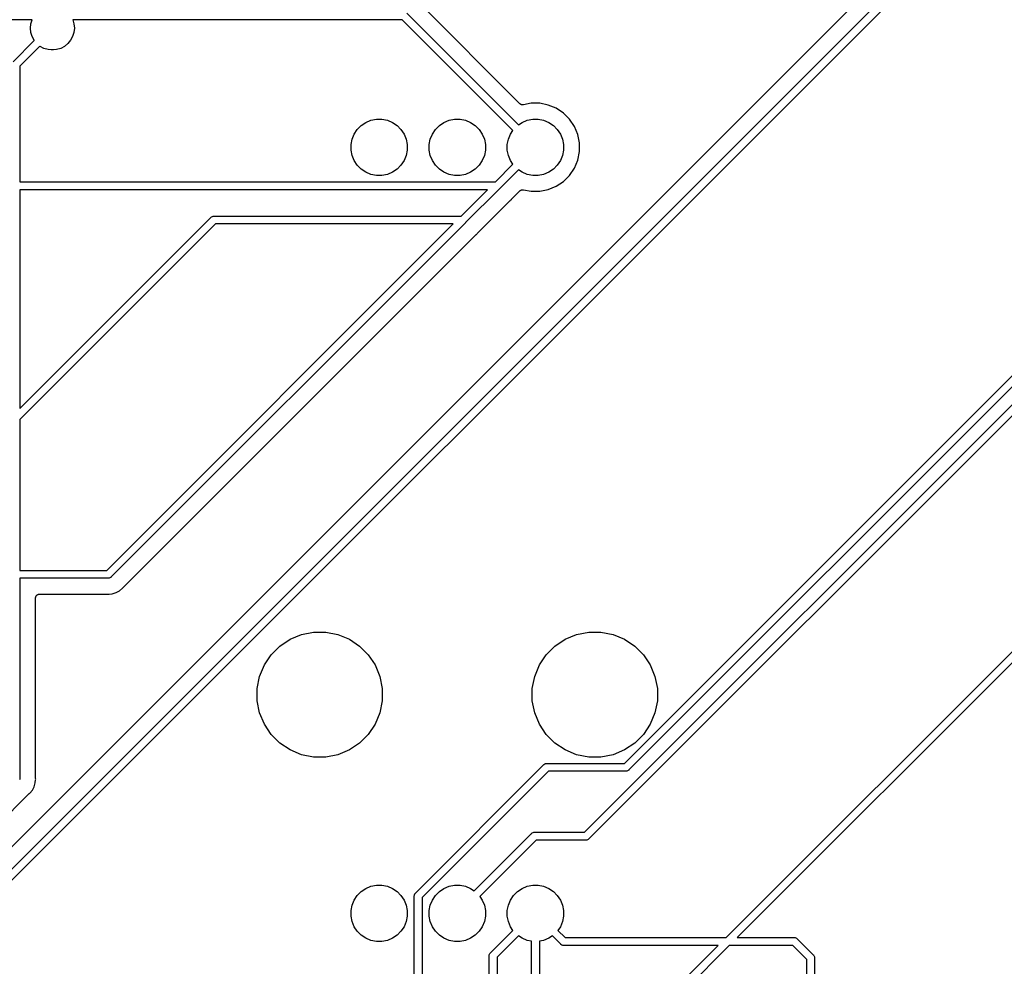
# Model space of a CAD drawing. Extents: x 3.01 to 9.03, y -6.32 to -2.47.
# Tile 5 of 25: x 3.8 to 5.04, y -5.15 to -3.95. Entities that reach past the tile are written whole.
import ezdxf

# ---------------------------------------------------------------- set-up
doc = ezdxf.new("R2010")
doc.units = 0
doc.header["$MEASUREMENT"] = 0
doc.layers.add('BLACK', color=7, linetype='CONTINUOUS')

msp = doc.modelspace()

# ---------------------------------------------------------------- linework, layer by layer
at = {"layer": 'BLACK', "linetype": 'CONTINUOUS'}
for p, q in [((5.11492, -3.66983), (3.74858, -5.03618)), ((3.72058, -5.09246), (5.12993, -3.68311)), ((5.13562, -3.69134), (3.72758, -5.09938)), ((4.42879, -4.06012), (4.30142, -3.93275)), ((3.8144, -3.95425), (3.4202, -3.95425)), ((3.81284, -3.9594), (3.8144, -3.95425)), ((3.8656, -3.95425), (3.86716, -3.9594)), ((4.28072, -3.95425), (3.8656, -3.95425)), ((4.42009, -4.09363), (4.28072, -3.95425)), ((4.28641, -3.94602), (4.42705, -4.08667)), ((3.81231, -3.9648), (3.81284, -3.9594)), ((3.81284, -3.97021), (3.81231, -3.9648)), ((3.86716, -3.9594), (3.86769, -3.9648)), ((3.86769, -3.9648), (3.86716, -3.97021)), ((3.79067, -4.00718), (3.81728, -3.98056)), ((3.81442, -3.9754), (3.81284, -3.97021)), ((3.81697, -3.98019), (3.81442, -3.9754)), ((3.81728, -3.98056), (3.81697, -3.98019)), ((3.86303, -3.98019), (3.85958, -3.98438)), ((3.86558, -3.9754), (3.86303, -3.98019)), ((3.86716, -3.97021), (3.86558, -3.9754)), ((3.82424, -3.98752), (3.7989, -4.01287)), ((3.82461, -3.98783), (3.82424, -3.98752)), ((3.8294, -3.99039), (3.82461, -3.98783)), ((3.8346, -3.99196), (3.8294, -3.99039)), ((3.83865, -3.99236), (3.8346, -3.99196)), ((3.84135, -3.99236), (3.83865, -3.99236)), ((3.8454, -3.99196), (3.84135, -3.99236)), ((3.8506, -3.99039), (3.8454, -3.99196)), ((3.85539, -3.98783), (3.8506, -3.99039)), ((3.85958, -3.98438), (3.85539, -3.98783)), ((3.7989, -4.01287), (3.7989, -4.1585)), ((4.42915, -4.06042), (4.42879, -4.06012)), ((4.4295, -4.06071), (4.42915, -4.06042)), ((4.42953, -4.06073), (4.4295, -4.06071)), ((4.42954, -4.06074), (4.42953, -4.06073)), ((4.42995, -4.06096), (4.42954, -4.06074)), ((4.43036, -4.06118), (4.42995, -4.06096)), ((4.43038, -4.06119), (4.43036, -4.06118)), ((4.4304, -4.0612), (4.43038, -4.06119)), ((4.43085, -4.06134), (4.4304, -4.0612)), ((4.43129, -4.06148), (4.43085, -4.06134)), ((4.43131, -4.06148), (4.43129, -4.06148)), ((4.43134, -4.06149), (4.43131, -4.06148)), ((4.4318, -4.06153), (4.43134, -4.06149)), ((4.43226, -4.06158), (4.4318, -4.06153)), ((4.43228, -4.06158), (4.43226, -4.06158)), ((4.43231, -4.06159), (4.43228, -4.06158)), ((4.43277, -4.06154), (4.43231, -4.06159)), ((4.43323, -4.0615), (4.43277, -4.06154)), ((4.43328, -4.06149), (4.43323, -4.0615)), ((4.4333, -4.06149), (4.43328, -4.06149)), ((4.43328, -4.06149), (4.43328, -4.06149)), ((4.43328, -4.06149), (4.43328, -4.06149)), ((4.44297, -4.05957), (4.4333, -4.06149)), ((4.45388, -4.05957), (4.44297, -4.05957)), ((4.46459, -4.0617), (4.45388, -4.05957)), ((4.47468, -4.06588), (4.46459, -4.0617)), ((4.48376, -4.07194), (4.47468, -4.06588)), ((4.24124, -4.08093), (4.24808, -4.07957)), ((4.24808, -4.07957), (4.25506, -4.07957)), ((4.25506, -4.07957), (4.26191, -4.08093)), ((4.33966, -4.08093), (4.34651, -4.07957)), ((4.34651, -4.07957), (4.35349, -4.07957)), ((4.35349, -4.07957), (4.36034, -4.08093)), ((4.43809, -4.08093), (4.44494, -4.07957)), ((4.44494, -4.07957), (4.45192, -4.07957)), ((4.45192, -4.07957), (4.45876, -4.08093)), ((4.49148, -4.07966), (4.48376, -4.07194)), ((4.49755, -4.08874), (4.49148, -4.07966)), ((4.22405, -4.09241), (4.22899, -4.08748)), ((4.22899, -4.08748), (4.23479, -4.0836)), ((4.23479, -4.0836), (4.24124, -4.08093)), ((4.26191, -4.08093), (4.26836, -4.0836)), ((4.26836, -4.0836), (4.27416, -4.08748)), ((4.27416, -4.08748), (4.2791, -4.09241)), ((4.32248, -4.09241), (4.32741, -4.08748)), ((4.32741, -4.08748), (4.33322, -4.0836)), ((4.33322, -4.0836), (4.33966, -4.08093)), ((4.36034, -4.08093), (4.36678, -4.0836)), ((4.36678, -4.0836), (4.37259, -4.08748)), ((4.37259, -4.08748), (4.37752, -4.09241)), ((4.42705, -4.08667), (4.43164, -4.0836)), ((4.43164, -4.0836), (4.43809, -4.08093)), ((4.45876, -4.08093), (4.46521, -4.0836)), ((4.46521, -4.0836), (4.47101, -4.08748)), ((4.47101, -4.08748), (4.47595, -4.09241)), ((4.50173, -4.09883), (4.49755, -4.08874)), ((4.2175, -4.10466), (4.22017, -4.09822)), ((4.22017, -4.09822), (4.22405, -4.09241)), ((4.2791, -4.09241), (4.28298, -4.09822)), ((4.28298, -4.09822), (4.28565, -4.10466)), ((4.31593, -4.10466), (4.3186, -4.09822)), ((4.3186, -4.09822), (4.32248, -4.09241)), ((4.37752, -4.09241), (4.3814, -4.09822)), ((4.3814, -4.09822), (4.38407, -4.10466)), ((4.41435, -4.10466), (4.41702, -4.09822)), ((4.41702, -4.09822), (4.42009, -4.09363)), ((4.47595, -4.09241), (4.47983, -4.09822)), ((4.47983, -4.09822), (4.4825, -4.10466)), ((4.50386, -4.10954), (4.50173, -4.09883)), ((4.21614, -4.11151), (4.2175, -4.10466)), ((4.21614, -4.11849), (4.21614, -4.11151)), ((4.28565, -4.10466), (4.28701, -4.11151)), ((4.28701, -4.11151), (4.28701, -4.11849)), ((4.31457, -4.11151), (4.31593, -4.10466)), ((4.31457, -4.11849), (4.31457, -4.11151)), ((4.38407, -4.10466), (4.38543, -4.11151)), ((4.38543, -4.11151), (4.38543, -4.11849)), ((4.41299, -4.11151), (4.41435, -4.10466)), ((4.41299, -4.11849), (4.41299, -4.11151)), ((4.4825, -4.10466), (4.48386, -4.11151)), ((4.48386, -4.11151), (4.48386, -4.11849)), ((4.50386, -4.12046), (4.50386, -4.10954)), ((4.2175, -4.12534), (4.21614, -4.11849)), ((4.22017, -4.13178), (4.2175, -4.12534)), ((4.28565, -4.12534), (4.28298, -4.13178)), ((4.28701, -4.11849), (4.28565, -4.12534)), ((4.31593, -4.12534), (4.31457, -4.11849)), ((4.3186, -4.13178), (4.31593, -4.12534)), ((4.38407, -4.12534), (4.3814, -4.13178)), ((4.38543, -4.11849), (4.38407, -4.12534)), ((4.41435, -4.12534), (4.41299, -4.11849)), ((4.41702, -4.13178), (4.41435, -4.12534)), ((4.4825, -4.12534), (4.47983, -4.13178)), ((4.48386, -4.11849), (4.4825, -4.12534)), ((4.50173, -4.13117), (4.50386, -4.12046)), ((4.22405, -4.13759), (4.22017, -4.13178)), ((4.22899, -4.14252), (4.22405, -4.13759)), ((4.2791, -4.13759), (4.27416, -4.14252)), ((4.28298, -4.13178), (4.2791, -4.13759)), ((4.32248, -4.13759), (4.3186, -4.13178)), ((4.32741, -4.14252), (4.32248, -4.13759)), ((4.37752, -4.13759), (4.37259, -4.14252)), ((4.3814, -4.13178), (4.37752, -4.13759)), ((4.39796, -4.1585), (4.42009, -4.13637)), ((4.42009, -4.13637), (4.41702, -4.13178)), ((4.47595, -4.13759), (4.47101, -4.14252)), ((4.47983, -4.13178), (4.47595, -4.13759)), ((4.49148, -4.15034), (4.49755, -4.14126)), ((4.49755, -4.14126), (4.50173, -4.13117)), ((4.51001, -4.97783), (5.35335, -4.1345)), ((5.36158, -4.14019), (4.5157, -4.98606)), ((4.23479, -4.1464), (4.22899, -4.14252)), ((4.24124, -4.14907), (4.23479, -4.1464)), ((4.24808, -4.15043), (4.24124, -4.14907)), ((4.25506, -4.15043), (4.24808, -4.15043)), ((4.26191, -4.14907), (4.25506, -4.15043)), ((4.26836, -4.1464), (4.26191, -4.14907)), ((4.27416, -4.14252), (4.26836, -4.1464)), ((4.33322, -4.1464), (4.32741, -4.14252)), ((4.33966, -4.14907), (4.33322, -4.1464)), ((4.34651, -4.15043), (4.33966, -4.14907)), ((4.35349, -4.15043), (4.34651, -4.15043)), ((4.36034, -4.14907), (4.35349, -4.15043)), ((4.36678, -4.1464), (4.36034, -4.14907)), ((4.37259, -4.14252), (4.36678, -4.1464)), ((4.42705, -4.14333), (4.40365, -4.16673)), ((4.43164, -4.1464), (4.42705, -4.14333)), ((4.43809, -4.14907), (4.43164, -4.1464)), ((4.44494, -4.15043), (4.43809, -4.14907)), ((4.45192, -4.15043), (4.44494, -4.15043)), ((4.45876, -4.14907), (4.45192, -4.15043)), ((4.46521, -4.1464), (4.45876, -4.14907)), ((4.47101, -4.14252), (4.46521, -4.1464)), ((4.48376, -4.15806), (4.49148, -4.15034)), ((3.7989, -4.1585), (4.39796, -4.1585)), ((4.46459, -4.1683), (4.47468, -4.16412)), ((4.47468, -4.16412), (4.48376, -4.15806)), ((3.7989, -4.16835), (3.7989, -4.4441)), ((4.38812, -4.16835), (3.7989, -4.16835)), ((4.35481, -4.20165), (4.38812, -4.16835)), ((4.40331, -4.16708), (4.3605, -4.20988)), ((4.4035, -4.16692), (4.40331, -4.16708)), ((4.40365, -4.16673), (4.4035, -4.16692)), ((4.41866, -4.18001), (4.42879, -4.16988)), ((4.42879, -4.16988), (4.4288, -4.16986)), ((4.4288, -4.16986), (4.42881, -4.16986)), ((4.42881, -4.16986), (4.42884, -4.16983)), ((4.42881, -4.16986), (4.42881, -4.16986)), ((4.42884, -4.16983), (4.4292, -4.16954)), ((4.4292, -4.16954), (4.42956, -4.16925)), ((4.42956, -4.16925), (4.42958, -4.16924)), ((4.42958, -4.16924), (4.4296, -4.16922)), ((4.4296, -4.16922), (4.43001, -4.16901)), ((4.43001, -4.16901), (4.43042, -4.16879)), ((4.43042, -4.16879), (4.43045, -4.16878)), ((4.43045, -4.16878), (4.43047, -4.16877)), ((4.43047, -4.16877), (4.43091, -4.16864)), ((4.43091, -4.16864), (4.43136, -4.16851)), ((4.43136, -4.16851), (4.43138, -4.16851)), ((4.43138, -4.16851), (4.43141, -4.1685)), ((4.43141, -4.1685), (4.43187, -4.16846)), ((4.43187, -4.16846), (4.43233, -4.16841)), ((4.43233, -4.16841), (4.43235, -4.16842)), ((4.43235, -4.16842), (4.43238, -4.16841)), ((4.43238, -4.16841), (4.43284, -4.16846)), ((4.43284, -4.16846), (4.4333, -4.16851)), ((4.4333, -4.16851), (4.44297, -4.17043)), ((4.44297, -4.17043), (4.45388, -4.17043)), ((4.45388, -4.17043), (4.46459, -4.1683)), ((4.37551, -4.22316), (4.41658, -4.18209)), ((4.41658, -4.18209), (4.41663, -4.18204)), ((4.41663, -4.18204), (4.4168, -4.18191)), ((4.4168, -4.18191), (4.41695, -4.18176)), ((4.41695, -4.18176), (4.41771, -4.18113)), ((4.41771, -4.18113), (4.41833, -4.18037)), ((4.41833, -4.18037), (4.41838, -4.18032)), ((4.41838, -4.18032), (4.41853, -4.18017)), ((4.41853, -4.18017), (4.41866, -4.18001)), ((3.7989, -4.4441), (4.03974, -4.20327)), ((4.03974, -4.20327), (4.03989, -4.20308)), ((4.03989, -4.20308), (4.04008, -4.20292)), ((4.04008, -4.20292), (4.04064, -4.20246)), ((4.04008, -4.20292), (4.04008, -4.20292)), ((4.04064, -4.20246), (4.04149, -4.20201)), ((4.04064, -4.20246), (4.04064, -4.20246)), ((4.04064, -4.20246), (4.04064, -4.20246)), ((4.04149, -4.20201), (4.04242, -4.20172)), ((4.04242, -4.20172), (4.04314, -4.20165)), ((4.04314, -4.20165), (4.04339, -4.20163)), ((4.04314, -4.20165), (4.04314, -4.20165)), ((4.04339, -4.20163), (4.04363, -4.20165)), ((4.04363, -4.20165), (4.35481, -4.20165)), ((4.56048, -4.89102), (5.25492, -4.19658)), ((5.26315, -4.20227), (4.56617, -4.89925)), ((4.04542, -4.2115), (3.7989, -4.45802)), ((3.90855, -4.64791), (4.34497, -4.2115)), ((4.36016, -4.21023), (3.91424, -4.65614)), ((4.34497, -4.2115), (4.04542, -4.2115)), ((4.36035, -4.21007), (4.36016, -4.21023)), ((4.3605, -4.20988), (4.36035, -4.21007)), ((3.92925, -4.66942), (4.37343, -4.22524)), ((4.37343, -4.22524), (4.37348, -4.22519)), ((4.37348, -4.22519), (4.37365, -4.22506)), ((4.37365, -4.22506), (4.3738, -4.22491)), ((4.3738, -4.22491), (4.37456, -4.22428)), ((4.37456, -4.22428), (4.37518, -4.22352)), ((4.37518, -4.22352), (4.37523, -4.22347)), ((4.37523, -4.22347), (4.37538, -4.22332)), ((4.37538, -4.22332), (4.37551, -4.22316)), ((4.68851, -5.11051), (5.40256, -4.39647)), ((5.40256, -4.41038), (4.70243, -5.11051)), ((3.7989, -4.45802), (3.7989, -4.64791)), ((3.7989, -4.64791), (3.90855, -4.64791)), ((3.91035, -4.65776), (3.7989, -4.65776)), ((3.7989, -4.65776), (3.7989, -4.91063)), ((3.91059, -4.65778), (3.91035, -4.65776)), ((3.91083, -4.65776), (3.91059, -4.65778)), ((3.91156, -4.65768), (3.91083, -4.65776)), ((3.91083, -4.65776), (3.91083, -4.65776)), ((3.91248, -4.6574), (3.91156, -4.65768)), ((3.91334, -4.65695), (3.91248, -4.6574)), ((3.91409, -4.65633), (3.91334, -4.65695)), ((3.91424, -4.65614), (3.91409, -4.65633)), ((3.92017, -4.67597), (3.9245, -4.67366)), ((3.9245, -4.67366), (3.9283, -4.67054)), ((3.9283, -4.67054), (3.92892, -4.66978)), ((3.92892, -4.66978), (3.92897, -4.66973)), ((3.92897, -4.66973), (3.92912, -4.66958)), ((3.92912, -4.66958), (3.92925, -4.66942)), ((3.8189, -4.68269), (3.81895, -4.68222)), ((3.8189, -4.68272), (3.8189, -4.68269)), ((3.8189, -4.68276), (3.8189, -4.68272)), ((3.8189, -4.68272), (3.8189, -4.68272)), ((3.8189, -4.68272), (3.8189, -4.68272)), ((3.8189, -4.9094), (3.8189, -4.68276)), ((3.81895, -4.68222), (3.819, -4.68175)), ((3.819, -4.68173), (3.81901, -4.68172)), ((3.819, -4.68175), (3.819, -4.68173)), ((3.81901, -4.68172), (3.81915, -4.68127)), ((3.81915, -4.68127), (3.81929, -4.68082)), ((3.81929, -4.68082), (3.8193, -4.6808)), ((3.8193, -4.68079), (3.81953, -4.68037)), ((3.8193, -4.6808), (3.8193, -4.68079)), ((3.81953, -4.68037), (3.81975, -4.67996)), ((3.81975, -4.67996), (3.81976, -4.67995)), ((3.81976, -4.67995), (3.81977, -4.67993)), ((3.81977, -4.67993), (3.82007, -4.67957)), ((3.82007, -4.67957), (3.82037, -4.67921)), ((3.82037, -4.67921), (3.82039, -4.6792)), ((3.82039, -4.6792), (3.8204, -4.67918)), ((3.8204, -4.67918), (3.82077, -4.67889)), ((3.82077, -4.67889), (3.82113, -4.67859)), ((3.82113, -4.67859), (3.82115, -4.67858)), ((3.82115, -4.67858), (3.82116, -4.67857)), ((3.82116, -4.67857), (3.82158, -4.67835)), ((3.82158, -4.67835), (3.82199, -4.67813)), ((3.82199, -4.67813), (3.82201, -4.67813)), ((3.82201, -4.67813), (3.82202, -4.67812)), ((3.82202, -4.67812), (3.82247, -4.67799)), ((3.82247, -4.67799), (3.82293, -4.67785)), ((3.82293, -4.67785), (3.82294, -4.67785)), ((3.82294, -4.67785), (3.82296, -4.67784)), ((3.82296, -4.67784), (3.82343, -4.6778)), ((3.82343, -4.6778), (3.8239, -4.67776)), ((3.8239, -4.67776), (3.90912, -4.67776)), ((3.90912, -4.67776), (3.90919, -4.67776)), ((3.90919, -4.67776), (3.9094, -4.67778)), ((3.9094, -4.67778), (3.90961, -4.67778)), ((3.90961, -4.67778), (3.91059, -4.67788)), ((3.91059, -4.67788), (3.91157, -4.67778)), ((3.91157, -4.67778), (3.91158, -4.67778)), ((3.91158, -4.67778), (3.91548, -4.6774)), ((3.91548, -4.6774), (3.92017, -4.67597)), ((4.12658, -4.74325), (4.13947, -4.73463)), ((4.13947, -4.73463), (4.1538, -4.7287)), ((4.1538, -4.7287), (4.16902, -4.72567)), ((4.16902, -4.72567), (4.18453, -4.72567)), ((4.18453, -4.72567), (4.19974, -4.7287)), ((4.19974, -4.7287), (4.21407, -4.73463)), ((4.21407, -4.73463), (4.22697, -4.74325)), ((4.47303, -4.74325), (4.48593, -4.73463)), ((4.48593, -4.73463), (4.50026, -4.7287)), ((4.50026, -4.7287), (4.51547, -4.72567)), ((4.51547, -4.72567), (4.53098, -4.72567)), ((4.53098, -4.72567), (4.5462, -4.7287)), ((4.5462, -4.7287), (4.56053, -4.73463)), ((4.56053, -4.73463), (4.57342, -4.74325)), ((4.11561, -4.75422), (4.12658, -4.74325)), ((4.22697, -4.74325), (4.23793, -4.75422)), ((4.46207, -4.75422), (4.47303, -4.74325)), ((4.57342, -4.74325), (4.58439, -4.75422)), ((4.10699, -4.76711), (4.11561, -4.75422)), ((4.23793, -4.75422), (4.24655, -4.76711)), ((4.45345, -4.76711), (4.46207, -4.75422)), ((4.58439, -4.75422), (4.59301, -4.76711)), ((4.10106, -4.78144), (4.10699, -4.76711)), ((4.24655, -4.76711), (4.25249, -4.78144)), ((4.44751, -4.78144), (4.45345, -4.76711)), ((4.59301, -4.76711), (4.59894, -4.78144)), ((4.09803, -4.79665), (4.10106, -4.78144)), ((4.25249, -4.78144), (4.25551, -4.79665)), ((4.44449, -4.79665), (4.44751, -4.78144)), ((4.59894, -4.78144), (4.60197, -4.79665)), ((4.09803, -4.81216), (4.09803, -4.79665)), ((4.25551, -4.79665), (4.25551, -4.81216)), ((4.44449, -4.81216), (4.44449, -4.79665)), ((4.60197, -4.79665), (4.60197, -4.81216)), ((4.10106, -4.82738), (4.09803, -4.81216)), ((4.25551, -4.81216), (4.25249, -4.82738)), ((4.44751, -4.82738), (4.44449, -4.81216)), ((4.60197, -4.81216), (4.59894, -4.82738)), ((4.10699, -4.84171), (4.10106, -4.82738)), ((4.25249, -4.82738), (4.24655, -4.84171)), ((4.45345, -4.84171), (4.44751, -4.82738)), ((4.59894, -4.82738), (4.59301, -4.84171)), ((4.11561, -4.8546), (4.10699, -4.84171)), ((4.24655, -4.84171), (4.23793, -4.8546)), ((4.46207, -4.8546), (4.45345, -4.84171)), ((4.59301, -4.84171), (4.58439, -4.8546)), ((4.12658, -4.86557), (4.11561, -4.8546)), ((4.23793, -4.8546), (4.22697, -4.86557)), ((4.47303, -4.86557), (4.46207, -4.8546)), ((4.58439, -4.8546), (4.57342, -4.86557)), ((4.13947, -4.87419), (4.12658, -4.86557)), ((4.22697, -4.86557), (4.21407, -4.87419)), ((4.48593, -4.87419), (4.47303, -4.86557)), ((4.57342, -4.86557), (4.56053, -4.87419)), ((4.1538, -4.88012), (4.13947, -4.87419)), ((4.16902, -4.88315), (4.1538, -4.88012)), ((4.18453, -4.88315), (4.16902, -4.88315)), ((4.19974, -4.88012), (4.18453, -4.88315)), ((4.21407, -4.87419), (4.19974, -4.88012)), ((4.50026, -4.88012), (4.48593, -4.87419)), ((4.51547, -4.88315), (4.50026, -4.88012)), ((4.53098, -4.88315), (4.51547, -4.88315)), ((4.5462, -4.88012), (4.53098, -4.88315)), ((4.56053, -4.87419), (4.5462, -4.88012)), ((4.29748, -5.05434), (4.45914, -4.89264)), ((4.45914, -4.89264), (4.4593, -4.89245)), ((4.4593, -4.89245), (4.45952, -4.89226)), ((4.45952, -4.89226), (4.46005, -4.89183)), ((4.46005, -4.89183), (4.46054, -4.89157)), ((4.46005, -4.89183), (4.46005, -4.89183)), ((4.46005, -4.89183), (4.46005, -4.89183)), ((4.46054, -4.89157), (4.4609, -4.89138)), ((4.4609, -4.89138), (4.46153, -4.89119)), ((4.4609, -4.89138), (4.4609, -4.89138)), ((4.4609, -4.89138), (4.4609, -4.89138)), ((4.46153, -4.89119), (4.46183, -4.89109)), ((4.46183, -4.89109), (4.46255, -4.89102)), ((4.46183, -4.89109), (4.46183, -4.89109)), ((4.46183, -4.89109), (4.46183, -4.89109)), ((4.46255, -4.89102), (4.46279, -4.891)), ((4.46255, -4.89102), (4.46255, -4.89102)), ((4.46279, -4.891), (4.46304, -4.89102)), ((4.46304, -4.89102), (4.56048, -4.89102)), ((3.7989, -4.91063), (3.79892, -4.91087)), ((3.81892, -4.90961), (3.8189, -4.9094)), ((3.81892, -4.90982), (3.81892, -4.90961)), ((3.81892, -4.90989), (3.81892, -4.90982)), ((3.81902, -4.91087), (3.81892, -4.90989)), ((4.46483, -4.90087), (4.30571, -5.06003)), ((4.56228, -4.90087), (4.46483, -4.90087)), ((4.56252, -4.90089), (4.56228, -4.90087)), ((4.56276, -4.90087), (4.56252, -4.90089)), ((4.56348, -4.90079), (4.56276, -4.90087)), ((4.56276, -4.90087), (4.56276, -4.90087)), ((4.56441, -4.90051), (4.56348, -4.90079)), ((4.56527, -4.90006), (4.56441, -4.90051)), ((4.56602, -4.89944), (4.56527, -4.90006)), ((4.56617, -4.89925), (4.56602, -4.89944)), ((3.7989, -4.91111), (3.79883, -4.91183)), ((3.79892, -4.91087), (3.7989, -4.91111)), ((3.7989, -4.91111), (3.7989, -4.91111)), ((3.8148, -4.92478), (3.81711, -4.92045)), ((3.81711, -4.92045), (3.81854, -4.91575)), ((3.81854, -4.91575), (3.81892, -4.91185)), ((3.81892, -4.91185), (3.81902, -4.91087)), ((3.81892, -4.91185), (3.81892, -4.91185)), ((3.73139, -5.0087), (3.81056, -4.92953)), ((3.81056, -4.92953), (3.81061, -4.92948)), ((3.81061, -4.92948), (3.81077, -4.92935)), ((3.81077, -4.92935), (3.81092, -4.9292)), ((3.81092, -4.9292), (3.81168, -4.92857)), ((3.81168, -4.92857), (3.8148, -4.92478)), ((4.37137, -5.05167), (4.44359, -4.97945)), ((4.44359, -4.97945), (4.44375, -4.97926)), ((4.44375, -4.97926), (4.44393, -4.97911)), ((4.44393, -4.97911), (4.4445, -4.97864)), ((4.44393, -4.97911), (4.44393, -4.97911)), ((4.4445, -4.97864), (4.44535, -4.97819)), ((4.4445, -4.97864), (4.4445, -4.97864)), ((4.4445, -4.97864), (4.4445, -4.97864)), ((4.44535, -4.97819), (4.44628, -4.97791)), ((4.44628, -4.97791), (4.447, -4.97783)), ((4.447, -4.97783), (4.44724, -4.97781)), ((4.447, -4.97783), (4.447, -4.97783)), ((4.44724, -4.97781), (4.44749, -4.97783)), ((4.44749, -4.97783), (4.51001, -4.97783)), ((4.44928, -4.98768), (4.37833, -5.05863)), ((4.51181, -4.98768), (4.44928, -4.98768)), ((4.51205, -4.9877), (4.51181, -4.98768)), ((4.51229, -4.98768), (4.51205, -4.9877)), ((4.51301, -4.98761), (4.51229, -4.98768)), ((4.51229, -4.98768), (4.51229, -4.98768)), ((4.51394, -4.98732), (4.51301, -4.98761)), ((4.51479, -4.98687), (4.51394, -4.98732)), ((4.51554, -4.98625), (4.51479, -4.98687)), ((4.5157, -4.98606), (4.51554, -4.98625)), ((4.23479, -5.0486), (4.24124, -5.04593)), ((4.24124, -5.04593), (4.24808, -5.04457)), ((4.24808, -5.04457), (4.25506, -5.04457)), ((4.25506, -5.04457), (4.26191, -5.04593)), ((4.26191, -5.04593), (4.26836, -5.0486)), ((4.33322, -5.0486), (4.33966, -5.04593)), ((4.33966, -5.04593), (4.34651, -5.04457)), ((4.34651, -5.04457), (4.35349, -5.04457)), ((4.35349, -5.04457), (4.36034, -5.04593)), ((4.36034, -5.04593), (4.36678, -5.0486)), ((4.43164, -5.0486), (4.43809, -5.04593)), ((4.43809, -5.04593), (4.44494, -5.04457)), ((4.44494, -5.04457), (4.45192, -5.04457)), ((4.45192, -5.04457), (4.45876, -5.04593)), ((4.45876, -5.04593), (4.46521, -5.0486)), ((4.22017, -5.06322), (4.22405, -5.05741)), ((4.22405, -5.05741), (4.22899, -5.05248)), ((4.22899, -5.05248), (4.23479, -5.0486)), ((4.26836, -5.0486), (4.27416, -5.05248)), ((4.27416, -5.05248), (4.2791, -5.05741)), ((4.2791, -5.05741), (4.28298, -5.06322)), ((4.29584, -5.05799), (4.29587, -5.05775)), ((4.29587, -5.05823), (4.29584, -5.05799)), ((4.29587, -5.05775), (4.29593, -5.05707)), ((4.29587, -5.05775), (4.29587, -5.05775)), ((4.29587, -5.18429), (4.29587, -5.05823)), ((4.29593, -5.05707), (4.29594, -5.05703)), ((4.29594, -5.05703), (4.2961, -5.05651)), ((4.29594, -5.05703), (4.29594, -5.05703)), ((4.29594, -5.05703), (4.29594, -5.05703)), ((4.2961, -5.05651), (4.29622, -5.0561)), ((4.29622, -5.0561), (4.29649, -5.0556)), ((4.29622, -5.0561), (4.29622, -5.0561)), ((4.29622, -5.0561), (4.29622, -5.0561)), ((4.29649, -5.0556), (4.29668, -5.05525)), ((4.29668, -5.05524), (4.29729, -5.0545)), ((4.29668, -5.05525), (4.29668, -5.05524)), ((4.29668, -5.05525), (4.29668, -5.05525)), ((4.29729, -5.0545), (4.29748, -5.05434)), ((4.3186, -5.06322), (4.32248, -5.05741)), ((4.32248, -5.05741), (4.32741, -5.05248)), ((4.32741, -5.05248), (4.33322, -5.0486)), ((4.36678, -5.0486), (4.37137, -5.05167)), ((4.37833, -5.05863), (4.3814, -5.06322)), ((4.41702, -5.06322), (4.4209, -5.05741)), ((4.4209, -5.05741), (4.42584, -5.05248)), ((4.42584, -5.05248), (4.43164, -5.0486)), ((4.46521, -5.0486), (4.47101, -5.05248)), ((4.47101, -5.05248), (4.47595, -5.05741)), ((4.47595, -5.05741), (4.47983, -5.06322)), ((4.21614, -5.07651), (4.2175, -5.06966)), ((4.2175, -5.06966), (4.22017, -5.06322)), ((4.28298, -5.06322), (4.28565, -5.06966)), ((4.28565, -5.06966), (4.28701, -5.07651)), ((4.30571, -5.06003), (4.30571, -5.18897)), ((4.31457, -5.07651), (4.31593, -5.06966)), ((4.31593, -5.06966), (4.3186, -5.06322)), ((4.3814, -5.06322), (4.38407, -5.06966)), ((4.38407, -5.06966), (4.38543, -5.07651)), ((4.41299, -5.07651), (4.41435, -5.06966)), ((4.41435, -5.06966), (4.41702, -5.06322)), ((4.47983, -5.06322), (4.4825, -5.06966)), ((4.4825, -5.06966), (4.48386, -5.07651)), ((4.21614, -5.08349), (4.21614, -5.07651)), ((4.2175, -5.09034), (4.21614, -5.08349)), ((4.28701, -5.08349), (4.28565, -5.09034)), ((4.28701, -5.07651), (4.28701, -5.08349)), ((4.31457, -5.08349), (4.31457, -5.07651)), ((4.31593, -5.09034), (4.31457, -5.08349)), ((4.38543, -5.08349), (4.38407, -5.09034)), ((4.38543, -5.07651), (4.38543, -5.08349)), ((4.41299, -5.08349), (4.41299, -5.07651)), ((4.41435, -5.09034), (4.41299, -5.08349)), ((4.48386, -5.08349), (4.4825, -5.09034)), ((4.48386, -5.07651), (4.48386, -5.08349)), ((4.22017, -5.09678), (4.2175, -5.09034)), ((4.28565, -5.09034), (4.28298, -5.09678)), ((4.3186, -5.09678), (4.31593, -5.09034)), ((4.38407, -5.09034), (4.3814, -5.09678)), ((4.41702, -5.09678), (4.41435, -5.09034)), ((4.4825, -5.09034), (4.47983, -5.09678)), ((4.22405, -5.10259), (4.22017, -5.09678)), ((4.22899, -5.10752), (4.22405, -5.10259)), ((4.23479, -5.1114), (4.22899, -5.10752)), ((4.27416, -5.10752), (4.26836, -5.1114)), ((4.2791, -5.10259), (4.27416, -5.10752)), ((4.28298, -5.09678), (4.2791, -5.10259)), ((4.32248, -5.10259), (4.3186, -5.09678)), ((4.32741, -5.10752), (4.32248, -5.10259)), ((4.33322, -5.1114), (4.32741, -5.10752)), ((4.37259, -5.10752), (4.36678, -5.1114)), ((4.37752, -5.10259), (4.37259, -5.10752)), ((4.3814, -5.09678), (4.37752, -5.10259)), ((4.39189, -5.12958), (4.42009, -5.10137)), ((4.42705, -5.10833), (4.40012, -5.13527)), ((4.42009, -5.10137), (4.41702, -5.09678)), ((4.43164, -5.1114), (4.42705, -5.10833)), ((4.4698, -5.10833), (4.46521, -5.1114)), ((4.48021, -5.11874), (4.4698, -5.10833)), ((4.47983, -5.09678), (4.47676, -5.10137)), ((4.47676, -5.10137), (4.4859, -5.11051)), ((4.24124, -5.11407), (4.23479, -5.1114)), ((4.24808, -5.11543), (4.24124, -5.11407)), ((4.25506, -5.11543), (4.24808, -5.11543)), ((4.26191, -5.11407), (4.25506, -5.11543)), ((4.26836, -5.1114), (4.26191, -5.11407)), ((4.33966, -5.11407), (4.33322, -5.1114)), ((4.34651, -5.11543), (4.33966, -5.11407)), ((4.35349, -5.11543), (4.34651, -5.11543)), ((4.36034, -5.11407), (4.35349, -5.11543)), ((4.36678, -5.1114), (4.36034, -5.11407)), ((4.43809, -5.11407), (4.43164, -5.1114)), ((4.4435, -5.11515), (4.43809, -5.11407)), ((4.4435, -5.33389), (4.4435, -5.11515)), ((4.45876, -5.11407), (4.45335, -5.11515)), ((4.45335, -5.11515), (4.45335, -5.3321)), ((4.46521, -5.1114), (4.45876, -5.11407)), ((4.46014, -5.33889), (4.67867, -5.12035)), ((4.69259, -5.12035), (4.4671, -5.34585)), ((4.48036, -5.11893), (4.48021, -5.11874)), ((4.48055, -5.11908), (4.48036, -5.11893)), ((4.48111, -5.11954), (4.48055, -5.11908)), ((4.48185, -5.11994), (4.48111, -5.11954)), ((4.48197, -5.12), (4.48185, -5.11994)), ((4.48289, -5.12028), (4.48197, -5.12)), ((4.48362, -5.12035), (4.48289, -5.12028)), ((4.48386, -5.12038), (4.48362, -5.12035)), ((4.48362, -5.12035), (4.48362, -5.12035)), ((4.4841, -5.12035), (4.48386, -5.12038)), ((4.67867, -5.12035), (4.4841, -5.12035)), ((4.4859, -5.11051), (4.68851, -5.11051)), ((4.77253, -5.12035), (4.69259, -5.12035)), ((4.70243, -5.11051), (4.77433, -5.11051)), ((4.79008, -5.1379), (4.77253, -5.12035)), ((4.77433, -5.11051), (4.77457, -5.11049)), ((4.77457, -5.11049), (4.77481, -5.11051)), ((4.77481, -5.11051), (4.77481, -5.11051)), ((4.77481, -5.11051), (4.77553, -5.11058)), ((4.77553, -5.11058), (4.77646, -5.11086)), ((4.77646, -5.11086), (4.77731, -5.11132)), ((4.77731, -5.11132), (4.77806, -5.11194)), ((4.77806, -5.11194), (4.77822, -5.11212)), ((4.77822, -5.11212), (4.79831, -5.13222)), ((4.39025, -5.13323), (4.39028, -5.13299)), ((4.39028, -5.13347), (4.39025, -5.13323)), ((4.39028, -5.13299), (4.39035, -5.13226)), ((4.39028, -5.13299), (4.39028, -5.13299)), ((4.39028, -5.29988), (4.39028, -5.13347)), ((4.39035, -5.13226), (4.39063, -5.13134)), ((4.39063, -5.13134), (4.39109, -5.13048)), ((4.39109, -5.13048), (4.3917, -5.12973)), ((4.3917, -5.12973), (4.39189, -5.12958)), ((4.79831, -5.13222), (4.7985, -5.13237)), ((4.7985, -5.13237), (4.79865, -5.13256)), ((4.79865, -5.13256), (4.79865, -5.13256)), ((4.79865, -5.13256), (4.7988, -5.13273)), ((4.7988, -5.13273), (4.79911, -5.13312)), ((4.79911, -5.13312), (4.79957, -5.13397)), ((4.40012, -5.13527), (4.40012, -5.30456)), ((4.79008, -5.66883), (4.79008, -5.1379)), ((4.79957, -5.13397), (4.79985, -5.1349)), ((4.79985, -5.1349), (4.79992, -5.13562)), ((4.79992, -5.13562), (4.79992, -5.13562)), ((4.79992, -5.13562), (4.79995, -5.13587)), ((4.79995, -5.13587), (4.79992, -5.13611)), ((4.79992, -5.13611), (4.79992, -5.67867))]:
    msp.add_line(p, q, dxfattribs=at)

doc.saveas('drawing.dxf')
